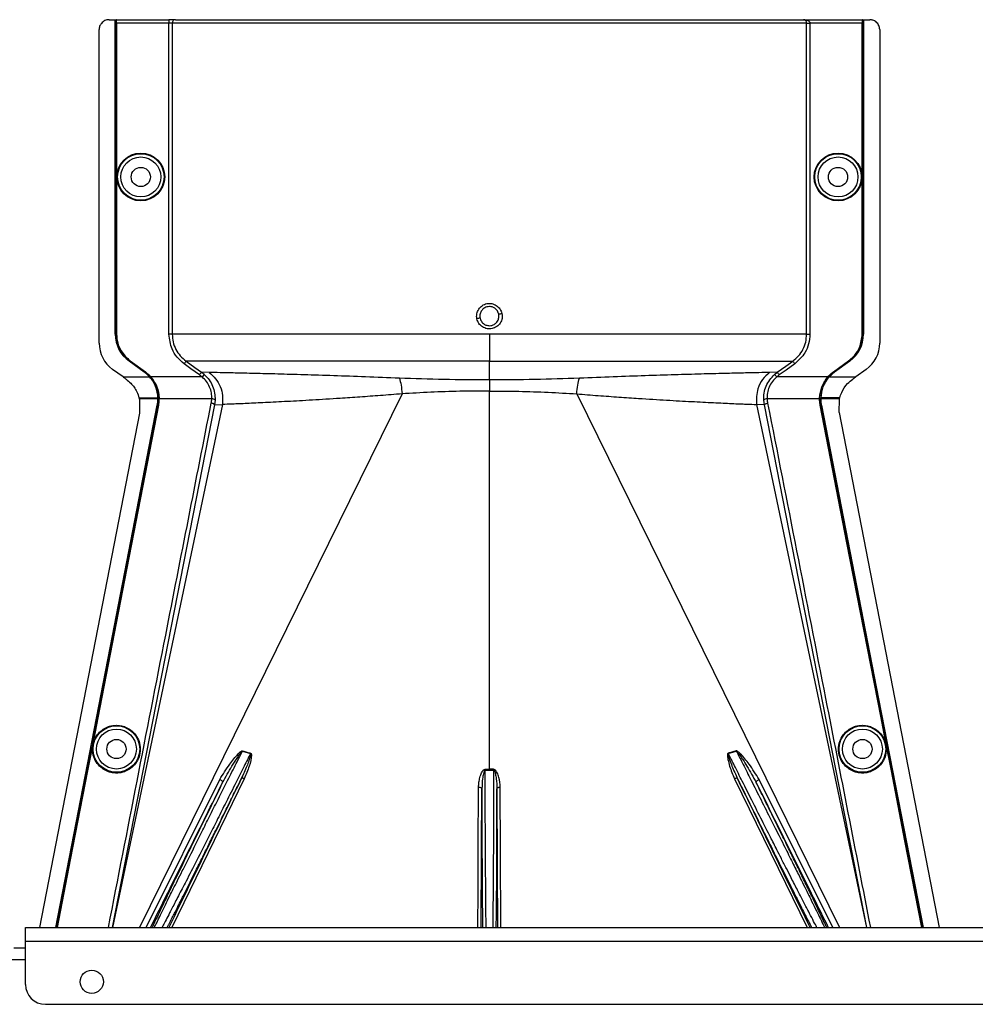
# Model space of a CAD drawing. Header units: inches. Extents: x -3977 to 448, y -4288 to 2176.
# Tile 184 of 206: x -1272 to -1128, y 352 to 500. Entities that reach past the tile are written whole.
import ezdxf

# ---------------------------------------------------------------- set-up
doc = ezdxf.new("R2010")
doc.units = ezdxf.units.IN
doc.header["$MEASUREMENT"] = 0

msp = doc.modelspace()

# ---------------------------------------------------------------- linework, layer by layer
at = {"color": 1, "linetype": 'Continuous', "lineweight": 25}
for p, q in [((-1258.437, 500.303), (-1257.497, 500.303)), ((-1257.497, 452.865), (-1257.497, 500.303)), ((-1257.497, 500.303), (-1257.466, 500.303)), ((-1257.466, 452.865), (-1257.466, 500.303)), ((-1257.466, 500.303), (-1257.347, 500.303)), ((-1257.347, 452.865), (-1257.347, 500.303)), ((-1257.312, 500.303), (-1257.347, 500.303)), ((-1257.312, 500.303), (-1249.405, 500.303)), ((-1257.303, 499.803), (-1257.303, 452.865)), ((-1249.405, 499.803), (-1257.303, 499.803)), ((-1249.405, 500.303), (-1249.405, 499.803)), ((-1248.407, 500.303), (-1249.405, 500.303)), ((-1249.405, 452.865), (-1249.405, 499.803)), ((-1248.906, 499.803), (-1249.405, 499.803)), ((-1248.906, 499.803), (-1248.906, 452.865)), ((-1153.189, 499.803), (-1248.906, 499.803)), ((-1248.407, 500.303), (-1153.64, 500.303)), ((-1153.64, 500.303), (-1144.784, 500.303)), ((-1153.189, 452.865), (-1153.189, 499.803)), ((-1153.189, 499.803), (-1152.69, 499.803)), ((-1152.69, 499.803), (-1152.69, 452.865)), ((-1144.792, 499.803), (-1152.69, 499.803)), ((-1144.792, 452.865), (-1144.792, 499.803)), ((-1144.749, 500.303), (-1144.784, 500.303)), ((-1144.749, 500.303), (-1144.629, 500.303)), ((-1144.749, 500.303), (-1144.749, 452.865)), ((-1144.629, 500.303), (-1144.629, 452.865)), ((-1144.629, 500.303), (-1144.599, 500.303)), ((-1144.599, 500.303), (-1144.599, 452.865)), ((-1144.599, 500.303), (-1143.659, 500.303)), ((-1259.937, 451.535), (-1259.937, 498.803)), ((-1142.159, 498.803), (-1142.159, 451.535)), ((-1257.497, 452.865), (-1257.466, 452.865)), ((-1257.303, 452.865), (-1257.347, 452.865)), ((-1201.048, 452.865), (-1201.048, 448.806)), ((-1144.749, 452.865), (-1144.792, 452.865)), ((-1144.629, 452.865), (-1144.599, 452.865)), ((-1255.399, 448.831), (-1255.417, 448.806)), ((-1253.136, 447.165), (-1255.417, 448.806)), ((-1253.118, 447.19), (-1255.399, 448.831)), ((-1255.267, 448.806), (-1255.241, 448.842)), ((-1252.986, 447.165), (-1255.267, 448.806)), ((-1255.241, 448.842), (-1252.96, 447.201)), ((-1201.048, 445.969), (-1201.048, 448.806)), ((-1149.135, 447.201), (-1146.854, 448.842)), ((-1146.829, 448.806), (-1149.11, 447.165)), ((-1146.697, 448.831), (-1148.978, 447.19)), ((-1146.679, 448.806), (-1148.96, 447.165)), ((-1146.854, 448.842), (-1146.829, 448.806)), ((-1146.448, 449.223), (-1146.829, 448.806)), ((-1146.679, 448.806), (-1146.697, 448.831)), ((-1256.32, 446.426), (-1257.903, 447.565)), ((-1253.136, 447.165), (-1253.118, 447.19)), ((-1252.96, 447.201), (-1252.986, 447.165)), ((-1243.31, 447.085), (-1244.482, 447.127)), ((-1157.614, 447.127), (-1158.785, 447.085)), ((-1158.023, 446.799), (-1157.614, 447.127)), ((-1149.135, 447.201), (-1149.11, 447.165)), ((-1148.978, 447.19), (-1148.96, 447.165)), ((-1144.193, 447.565), (-1145.776, 446.426)), ((-1256.32, 446.426), (-1252.317, 446.426)), ((-1252.294, 446.447), (-1252.317, 446.426)), ((-1252.276, 446.426), (-1252.167, 446.426)), ((-1252.134, 446.455), (-1252.167, 446.426)), ((-1244.405, 446.426), (-1252.109, 446.426)), ((-1244.073, 446.799), (-1244.405, 446.426)), ((-1201.048, 445.969), (-1201.048, 444.301)), ((-1158.023, 446.799), (-1157.691, 446.426)), ((-1149.987, 446.426), (-1157.691, 446.426)), ((-1149.929, 446.426), (-1150.792, 444.942)), ((-1149.961, 446.455), (-1149.929, 446.426)), ((-1149.819, 446.426), (-1149.929, 446.426)), ((-1149.779, 446.426), (-1149.802, 446.447)), ((-1149.779, 446.426), (-1145.776, 446.426)), ((-1201.048, 387.244), (-1201.048, 444.301)), ((-1253.905, 443.263), (-1253.493, 443.263)), ((-1253.524, 443.104), (-1253.866, 443.104)), ((-1214.228, 443.868), (-1253.862, 363.402)), ((-1253.861, 443.084), (-1253.83, 440.954)), ((-1251.063, 443.104), (-1253.524, 443.104)), ((-1253.493, 443.263), (-1251.065, 443.263)), ((-1250.915, 443.262), (-1251.034, 443.262)), ((-1250.871, 443.264), (-1250.915, 443.262)), ((-1242.942, 443.104), (-1250.869, 443.104)), ((-1242.443, 442.932), (-1242.53, 442.223)), ((-1187.867, 443.868), (-1148.233, 363.402)), ((-1159.566, 442.223), (-1159.652, 442.932)), ((-1151.226, 443.104), (-1159.154, 443.104)), ((-1151.225, 443.264), (-1151.181, 443.262)), ((-1151.181, 443.262), (-1151.061, 443.262)), ((-1151.061, 443.263), (-1151.063, 443.104)), ((-1148.572, 443.104), (-1151.032, 443.104)), ((-1148.602, 443.263), (-1151.031, 443.263)), ((-1148.19, 443.263), (-1148.602, 443.263)), ((-1148.23, 443.104), (-1148.572, 443.104)), ((-1148.282, 441.044), (-1148.235, 443.084)), ((-1148.235, 443.084), (-1148.23, 443.104)), ((-1242.53, 442.223), (-1257.983, 363.402)), ((-1241.345, 442.274), (-1257.937, 363.402)), ((-1251.155, 442.172), (-1251.125, 442.166)), ((-1250.962, 442.164), (-1251.005, 442.172)), ((-1242.53, 442.223), (-1241.345, 442.274)), ((-1159.566, 442.223), (-1160.75, 442.274)), ((-1160.75, 442.274), (-1144.158, 363.402)), ((-1144.113, 363.402), (-1159.566, 442.223)), ((-1151.134, 442.164), (-1151.09, 442.172)), ((-1150.94, 442.172), (-1150.971, 442.166)), ((-1253.831, 440.954), (-1268.923, 363.402)), ((-1148.282, 441.044), (-1133.173, 363.402)), ((-1260.139, 394.995), (-1260.182, 395.004)), ((-1141.957, 394.995), (-1141.914, 395.004)), ((-1238.297, 389.995), (-1237.092, 389.631)), ((-1165.004, 389.631), (-1163.799, 389.995)), ((-1261.694, 387.007), (-1261.737, 387.015)), ((-1201.684, 382.302), (-1201.679, 387.126)), ((-1201.048, 387.244), (-1201.048, 387.125)), ((-1200.417, 387.126), (-1200.412, 382.302)), ((-1140.402, 387.007), (-1140.359, 387.015)), ((-1252.845, 363.402), (-1241.736, 385.699)), ((-1238.031, 385.83), (-1248.975, 363.402)), ((-1164.065, 385.83), (-1153.121, 363.402)), ((-1149.251, 363.402), (-1160.359, 385.699))]:
    msp.add_line(p, q, dxfattribs=at)
at = {"color": 7, "linetype": 'Continuous', "lineweight": 25}
for p, q in [((-1271.048, 363.402), (-841.048, 363.402)), ((-1271.048, 361.302), (-1271.048, 363.402)), ((-1271.048, 361.302), (-841.048, 361.302)), ((-1271.048, 354.802), (-1271.048, 361.302)), ((-1272.798, 360.302), (-1271.048, 360.302)), ((-1268.048, 351.802), (-844.048, 351.802))]:
    msp.add_line(p, q, dxfattribs=at)
at = {"color": 8, "linetype": 'Continuous', "lineweight": 25}
msp.add_line((-1301.048, 358.552), (-1271.048, 358.552), dxfattribs=at)
at = {"color": 1, "linetype": 'Continuous', "lineweight": 25, "flags": 128}
for points in [[(-1246.821, 448.806), (-1245.491, 447.851), (-1244.482, 447.127)], [(-1157.614, 447.127), (-1156.321, 448.055), (-1155.274, 448.806)], [(-1244.773, 446.721), (-1246.083, 447.662), (-1247.113, 448.4)], [(-1154.983, 448.4), (-1156.293, 447.46), (-1157.322, 446.721)], [(-1253.861, 443.084), (-1253.864, 443.095), (-1253.866, 443.104)], [(-1251.034, 443.263), (-1251.051, 443.263), (-1251.065, 443.262)], [(-1251.063, 443.104), (-1251.046, 443.104), (-1251.032, 443.104)], [(-1251.032, 443.104), (-1251.033, 443.193), (-1251.034, 443.263)], [(-1151.032, 443.104), (-1151.05, 443.104), (-1151.063, 443.104)], [(-1266.484, 363.402), (-1257.928, 407.357), (-1251.155, 442.172)], [(-1266.453, 363.402), (-1257.895, 407.364), (-1251.125, 442.166)], [(-1251.005, 442.172), (-1256.143, 415.758), (-1260.182, 395.004)], [(-1250.962, 442.164), (-1256.1, 415.749), (-1260.139, 394.995)], [(-1141.957, 394.995), (-1147.097, 421.41), (-1151.134, 442.164)], [(-1151.09, 442.172), (-1149.785, 435.459), (-1148.695, 429.859), (-1147.823, 425.372), (-1147.31, 422.737), (-1146.919, 420.728), (-1146.65, 419.345), (-1146.528, 418.718), (-1146.509, 418.617), (-1146.504, 418.595), (-1146.503, 418.589), (-1146.503, 418.589), (-1146.503, 418.589), (-1146.503, 418.589), (-1146.503, 418.589), (-1146.503, 418.589), (-1146.503, 418.589), (-1146.503, 418.589), (-1146.503, 418.589), (-1146.503, 418.589), (-1146.503, 418.588), (-1141.914, 395.004)], [(-1150.971, 442.166), (-1142.353, 397.873), (-1135.643, 363.402)], [(-1150.94, 442.172), (-1142.32, 397.863), (-1135.611, 363.402)], [(-1260.182, 395.004), (-1261.053, 390.53), (-1261.737, 387.015)], [(-1260.139, 394.995), (-1261.009, 390.522), (-1261.694, 387.007)], [(-1140.402, 387.007), (-1141.273, 391.48), (-1141.957, 394.995)], [(-1141.914, 395.004), (-1141.043, 390.53), (-1140.359, 387.015)], [(-1261.737, 387.015), (-1264.347, 373.607), (-1266.334, 363.402)], [(-1261.694, 387.007), (-1264.304, 373.599), (-1266.289, 363.402)], [(-1201.678, 387.244), (-1201.678, 387.23), (-1201.678, 387.216), (-1201.679, 387.201), (-1201.679, 387.187), (-1201.679, 387.172), (-1201.679, 387.157), (-1201.679, 387.141), (-1201.679, 387.126)], [(-1200.417, 387.126), (-1200.417, 387.141), (-1200.417, 387.157), (-1200.417, 387.172), (-1200.417, 387.187), (-1200.417, 387.201), (-1200.417, 387.216), (-1200.417, 387.23), (-1200.417, 387.244)], [(-1135.806, 363.402), (-1138.351, 376.472), (-1140.402, 387.007)], [(-1140.359, 387.015), (-1137.748, 373.607), (-1135.761, 363.402)], [(-1241.736, 385.699), (-1241.638, 385.654), (-1241.544, 385.6), (-1241.46, 385.54), (-1241.39, 385.477), (-1241.337, 385.413), (-1241.303, 385.353), (-1241.291, 385.298), (-1241.3, 385.251)], [(-1238.031, 385.83), (-1238.11, 385.858), (-1238.187, 385.878), (-1238.259, 385.89), (-1238.325, 385.893), (-1238.383, 385.888), (-1238.431, 385.874), (-1238.467, 385.852), (-1238.49, 385.822)], [(-1163.605, 385.822), (-1163.629, 385.852), (-1163.665, 385.874), (-1163.712, 385.888), (-1163.77, 385.893), (-1163.836, 385.89), (-1163.909, 385.878), (-1163.986, 385.858), (-1164.065, 385.83)], [(-1160.796, 385.251), (-1160.805, 385.298), (-1160.792, 385.353), (-1160.758, 385.413), (-1160.705, 385.477), (-1160.635, 385.54), (-1160.551, 385.6), (-1160.458, 385.654), (-1160.359, 385.699)], [(-1202.783, 363.402), (-1202.757, 369.04), (-1202.726, 375.382), (-1202.683, 384.549)], [(-1202.683, 384.549), (-1202.586, 384.544), (-1202.492, 384.53), (-1202.406, 384.508), (-1202.331, 384.478), (-1202.269, 384.442), (-1202.222, 384.401), (-1202.193, 384.356), (-1202.183, 384.31)], [(-1202.282, 363.402), (-1202.228, 374.846), (-1202.183, 384.31)], [(-1199.913, 384.31), (-1199.902, 384.356), (-1199.873, 384.401), (-1199.827, 384.442), (-1199.765, 384.478), (-1199.689, 384.508), (-1199.603, 384.53), (-1199.51, 384.544), (-1199.413, 384.549)], [(-1199.913, 384.31), (-1199.855, 372.265), (-1199.813, 363.402)], [(-1199.312, 363.402), (-1199.366, 374.76), (-1199.413, 384.549)]]:
    msp.add_lwpolyline(points, dxfattribs=at)
at = {"color": 1, "linetype": 'Continuous', "lineweight": 25}
for centre, radius in [((-1253.647, 476.584), 3.605), ((-1253.647, 476.584), 3.509), ((-1148.449, 476.584), 3.605), ((-1148.449, 476.584), 3.509), ((-1253.647, 476.584), 3.012), ((-1148.449, 476.584), 3.012), ((-1253.647, 476.584), 1.45), ((-1148.449, 476.584), 1.45), ((-1257.327, 390.302), 3.509), ((-1144.768, 390.302), 3.509), ((-1257.327, 390.302), 3.012), ((-1144.768, 390.302), 3.012), ((-1257.327, 390.302), 1.45), ((-1144.768, 390.302), 1.45)]:
    msp.add_circle(centre, radius, dxfattribs=at)
at = {"color": 7, "linetype": 'Continuous', "lineweight": 25}
msp.add_circle((-1261.048, 355.202), 1.75, dxfattribs=at)
at = {"color": 1, "linetype": 'Continuous', "lineweight": 25}
for centre, radius, start, end in [((-1248.407, 499.804), 0.5, 90.05508, 180.05497), ((-1204.735, 481.566), 26.168, 281.21699, 282.30669), ((-1197.361, 429.619), 26.17, 101.2161, 102.30574), ((-1255.047, 451.535), 4.89, 180, 234.26784), ((-1252.497, 452.865), 5, 180, 234.26784), ((-1252.497, 452.865), 4.969, 180, 234.26784), ((-1149.599, 452.865), 5, 305.73216, 0), ((-1147.049, 451.535), 4.89, 305.73216, 0), ((-1242.868, 442.51), 0.599, 44.82521, 97.0422), ((-1159.227, 442.51), 0.599, 82.9578, 135.17479), ((-1235.638, 388.92), 2.868, 157.2306, 157.97796), ((-1233.302, 388.51), 3.952, 162.84395, 163.5205), ((-1168.793, 388.51), 3.952, 16.4795, 17.15605), ((-1166.458, 388.92), 2.868, 22.02204, 22.7694)]:
    msp.add_arc(centre, radius, start, end, dxfattribs=at)
at = {"color": 7, "linetype": 'Continuous', "lineweight": 25}
msp.add_arc((-1268.048, 354.802), 3, 180, 270, dxfattribs=at)
at = {"color": 1, "linetype": 'Continuous', "lineweight": 25}
for centre, major_axis, start_param, end_param in [((-1251.019, 444.654), (-0.033, 4.773), 1.8665214, 1.9013604), ((-1151.077, 444.654), (0.033, 4.773), 4.381825, 4.4166639)]:
    msp.add_ellipse(centre, major_axis=major_axis, ratio=0.0122176, start_param=start_param, end_param=end_param, dxfattribs=at)
for points, knots in [([(-1258.437, 500.303), (-1258.649, 500.277), (-1259.092, 500.222), (-1259.595, 499.816), (-1259.888, 499.311), (-1259.921, 498.968), (-1259.937, 498.803)], [0, 0, 0, 0, 0.27028002, 0.56245376, 0.78975162, 1, 1, 1, 1]), ([(-1257.303, 499.803), (-1257.303, 499.874), (-1257.304, 500.021), (-1257.306, 500.189), (-1257.309, 500.287), (-1257.311, 500.298), (-1257.312, 500.303)], [0, 0, 0, 0, 0.2702426, 0.562405, 0.7897212, 1, 1, 1, 1]), ([(-1249.073, 500.303), (-1249.085, 500.303), (-1249.106, 500.303), (-1249.256, 500.303), (-1249.32, 500.303)], [0, 0, 0, 0, 0.5708247, 1, 1, 1, 1]), ([(-1153.478, 500.296), (-1153.509, 500.298), (-1153.57, 500.301), (-1153.617, 500.302), (-1153.64, 500.303)], [0, 0, 0, 0, 0.5230707, 1, 1, 1, 1]), ([(-1153.189, 499.803), (-1153.19, 499.824), (-1153.191, 499.867), (-1153.207, 499.959), (-1153.261, 500.099), (-1153.416, 500.27), (-1153.551, 500.29), (-1153.64, 500.303)], [0, 0, 0, 0, 0.04834573, 0.10276604, 0.23807983, 0.49917005, 1, 1, 1, 1]), ([(-1153.64, 500.303), (-1153.45, 500.289), (-1153.197, 500.271), (-1152.919, 500.136), (-1152.792, 500.037), (-1152.722, 499.939), (-1152.694, 499.86), (-1152.692, 499.822), (-1152.69, 499.803)], [0, 0, 0, 0, 0.4992923, 0.6664726, 0.8017544, 0.9097508, 0.956348, 1, 1, 1, 1]), ([(-1144.784, 500.303), (-1144.785, 500.294), (-1144.787, 500.276), (-1144.79, 500.141), (-1144.792, 499.973), (-1144.792, 499.858), (-1144.792, 499.803)], [0, 0, 0, 0, 0.27028002, 0.56245376, 0.78975162, 1, 1, 1, 1]), ([(-1142.159, 498.803), (-1142.185, 499.016), (-1142.24, 499.458), (-1142.646, 499.961), (-1143.151, 500.254), (-1143.494, 500.287), (-1143.659, 500.303)], [0, 0, 0, 0, 0.2702426, 0.562405, 0.7897212, 1, 1, 1, 1]), ([(-1202.938, 455.188), (-1202.957, 455.312), (-1202.995, 455.562), (-1202.934, 456.065), (-1202.688, 456.654), (-1202.247, 457.118), (-1201.814, 457.37), (-1201.454, 457.489), (-1201.079, 457.525), (-1200.582, 457.477), (-1199.988, 457.227), (-1199.516, 456.794), (-1199.257, 456.357), (-1199.191, 456.119), (-1199.158, 455.999)], [0, 0, 0, 0, 0.0624093, 0.1260247, 0.2505512, 0.3749718, 0.4381731, 0.5000325, 0.5626603, 0.6249545, 0.7484603, 0.8770445, 0.9382648, 1, 1, 1, 1]), ([(-1199.158, 455.999), (-1199.133, 455.746), (-1199.083, 455.24), (-1199.386, 454.517), (-1199.924, 453.969), (-1200.633, 453.662), (-1201.404, 453.655), (-1202.119, 453.933), (-1202.689, 454.467), (-1202.855, 454.947), (-1202.938, 455.188)], [0, 0, 0, 0, 0.12513, 0.2501727, 0.3756048, 0.5001848, 0.6250973, 0.7500797, 0.8745612, 1, 1, 1, 1]), ([(-1201.048, 457.036), (-1201.177, 457.026), (-1201.421, 457.007), (-1201.818, 456.838), (-1202.145, 456.563), (-1202.351, 456.224), (-1202.455, 455.925), (-1202.499, 455.616), (-1202.467, 455.4), (-1202.451, 455.289)], [0, 0, 0, 0, 0.1513707, 0.2848656, 0.4992611, 0.6397711, 0.7442765, 0.8697489, 1, 1, 1, 1]), ([(-1199.645, 455.898), (-1199.682, 456.022), (-1199.746, 456.232), (-1199.925, 456.506), (-1200.167, 456.754), (-1200.546, 456.983), (-1200.872, 457.018), (-1201.048, 457.036)], [0, 0, 0, 0, 0.19832374, 0.33644958, 0.50065876, 0.73016777, 1, 1, 1, 1]), ([(-1202.451, 455.289), (-1202.413, 455.165), (-1202.35, 454.955), (-1202.171, 454.681), (-1201.929, 454.433), (-1201.55, 454.204), (-1201.224, 454.169), (-1201.048, 454.15)], [0, 0, 0, 0, 0.1982573, 0.3363448, 0.5005148, 0.7300981, 1, 1, 1, 1]), ([(-1201.048, 454.15), (-1200.918, 454.161), (-1200.674, 454.18), (-1200.277, 454.349), (-1199.95, 454.625), (-1199.745, 454.963), (-1199.641, 455.263), (-1199.597, 455.571), (-1199.629, 455.788), (-1199.645, 455.898)], [0, 0, 0, 0, 0.1514392, 0.2849996, 0.4995211, 0.6401034, 0.7446468, 0.8700184, 1, 1, 1, 1]), ([(-1255.267, 448.806), (-1255.601, 449.089), (-1256.277, 449.661), (-1257.124, 451.032), (-1257.263, 452.173), (-1257.347, 452.865)], [0, 0, 0, 0, 0.2774863, 0.5619954, 1, 1, 1, 1]), ([(-1257.303, 452.865), (-1257.269, 452.433), (-1257.2, 451.558), (-1256.587, 450.082), (-1255.749, 449.31), (-1255.241, 448.842)], [0, 0, 0, 0, 0.2775345, 0.5620489, 1, 1, 1, 1]), ([(-1247.113, 448.4), (-1247.485, 448.715), (-1248.228, 449.344), (-1249.16, 450.853), (-1249.312, 452.103), (-1249.405, 452.865)], [0, 0, 0, 0, 0.2811141, 0.5612729, 1, 1, 1, 1]), ([(-1248.906, 452.865), (-1248.879, 452.471), (-1248.825, 451.681), (-1248.392, 450.567), (-1247.738, 449.564), (-1247.127, 449.059), (-1246.821, 448.806)], [0, 0, 0, 0, 0.2494565, 0.4996464, 0.7495448, 1, 1, 1, 1]), ([(-1155.274, 448.806), (-1154.97, 449.058), (-1154.359, 449.562), (-1153.706, 450.563), (-1153.271, 451.679), (-1153.217, 452.469), (-1153.189, 452.865)], [0, 0, 0, 0, 0.24951211, 0.49972112, 0.74957932, 1, 1, 1, 1]), ([(-1152.69, 452.865), (-1152.729, 452.379), (-1152.807, 451.409), (-1153.491, 449.772), (-1154.418, 448.92), (-1154.983, 448.4)], [0, 0, 0, 0, 0.2811331, 0.5612645, 1, 1, 1, 1]), ([(-1146.854, 448.842), (-1146.523, 449.122), (-1145.853, 449.689), (-1145.013, 451.049), (-1144.876, 452.18), (-1144.792, 452.865)], [0, 0, 0, 0, 0.2775345, 0.5620489, 1, 1, 1, 1]), ([(-1144.749, 452.865), (-1144.771, 452.423), (-1144.805, 451.725), (-1145.104, 451.097), (-1145.214, 450.866)], [0, 0, 0, 0, 0.6320351, 1, 1, 1, 1]), ([(-1246.821, 448.806), (-1246.826, 448.799), (-1246.837, 448.784), (-1246.905, 448.689), (-1247.002, 448.554), (-1247.077, 448.45), (-1247.113, 448.4)], [0, 0, 0, 0, 0.2405936, 0.4999997, 0.7594059, 1, 1, 1, 1]), ([(-1201.048, 448.806), (-1202.807, 448.806), (-1206.399, 448.806), (-1211.813, 448.806), (-1217.254, 448.806), (-1222.584, 448.806), (-1227.659, 448.806), (-1232.335, 448.806), (-1236.482, 448.806), (-1239.997, 448.806), (-1242.814, 448.806), (-1244.885, 448.806), (-1246.279, 448.806), (-1246.643, 448.806), (-1246.821, 448.806)], [0, 0, 0, 0, 0.0764204, 0.1560238, 0.2384089, 0.3230616, 0.4093667, 0.4966296, 0.584108, 0.6710485, 0.7567251, 0.840474, 0.9217211, 1, 1, 1, 1]), ([(-1201.048, 448.806), (-1199.125, 448.806), (-1195.291, 448.806), (-1189.625, 448.806), (-1184.144, 448.806), (-1178.927, 448.806), (-1174.057, 448.806), (-1169.613, 448.806), (-1165.66, 448.806), (-1162.266, 448.806), (-1159.474, 448.806), (-1157.352, 448.806), (-1155.862, 448.806), (-1155.471, 448.806), (-1155.274, 448.806)], [0, 0, 0, 0, 0.0835007, 0.1665231, 0.2500651, 0.3332635, 0.4163653, 0.4999954, 0.5830081, 0.6662479, 0.7498193, 0.8329143, 0.916285, 1, 1, 1, 1]), ([(-1155.274, 448.806), (-1155.269, 448.799), (-1155.258, 448.784), (-1155.19, 448.689), (-1155.093, 448.554), (-1155.019, 448.45), (-1154.983, 448.4)], [0, 0, 0, 0, 0.2405938, 0.5, 0.7594062, 1, 1, 1, 1]), ([(-1252.317, 446.426), (-1252.459, 446.576), (-1252.712, 446.845), (-1253.006, 447.067), (-1253.136, 447.165)], [0, 0, 0, 0, 0.5600005, 1, 1, 1, 1]), ([(-1253.118, 447.19), (-1252.953, 447.063), (-1252.659, 446.837), (-1252.405, 446.566), (-1252.294, 446.447)], [0, 0, 0, 0, 0.5599986, 1, 1, 1, 1]), ([(-1252.167, 446.426), (-1252.309, 446.577), (-1252.562, 446.845), (-1252.856, 447.067), (-1252.986, 447.165)], [0, 0, 0, 0, 0.559818, 1, 1, 1, 1]), ([(-1252.96, 447.201), (-1252.795, 447.074), (-1252.5, 446.847), (-1252.246, 446.575), (-1252.134, 446.455)], [0, 0, 0, 0, 0.5598224, 1, 1, 1, 1]), ([(-1244.482, 447.127), (-1244.487, 447.12), (-1244.498, 447.105), (-1244.567, 447.01), (-1244.663, 446.875), (-1244.738, 446.771), (-1244.773, 446.721)], [0, 0, 0, 0, 0.2406182, 0.5, 0.7593818, 1, 1, 1, 1]), ([(-1244.482, 447.127), (-1244.403, 447.069), (-1244.263, 446.965), (-1244.131, 446.85), (-1244.073, 446.799)], [0, 0, 0, 0, 0.5598158, 1, 1, 1, 1]), ([(-1214.628, 446.232), (-1216.349, 446.302), (-1219.786, 446.44), (-1224.608, 446.607), (-1229.064, 446.746), (-1233.073, 446.858), (-1236.565, 446.949), (-1239.478, 447.018), (-1241.823, 447.07), (-1242.813, 447.08), (-1243.31, 447.085)], [0, 0, 0, 0, 0.12497851, 0.24943172, 0.37491185, 0.4994749, 0.62460669, 0.74971209, 0.8742813, 1, 1, 1, 1]), ([(-1243.31, 447.085), (-1242.976, 446.794), (-1242.295, 446.201), (-1241.618, 444.987), (-1241.248, 443.639), (-1241.313, 442.724), (-1241.345, 442.274)], [0, 0, 0, 0, 0.24523079, 0.5, 0.75476921, 1, 1, 1, 1]), ([(-1158.785, 447.085), (-1159.282, 447.08), (-1160.272, 447.07), (-1162.618, 447.018), (-1165.531, 446.949), (-1169.023, 446.858), (-1173.032, 446.746), (-1177.488, 446.607), (-1182.31, 446.44), (-1185.746, 446.302), (-1187.468, 446.232)], [0, 0, 0, 0, 0.1257187, 0.25028791, 0.37539331, 0.5005251, 0.62508815, 0.75056828, 0.87502149, 1, 1, 1, 1]), ([(-1158.785, 447.085), (-1159.155, 446.754), (-1159.91, 446.081), (-1160.773, 444.421), (-1160.759, 443.083), (-1160.75, 442.274)], [0, 0, 0, 0, 0.2761786, 0.5629357, 1, 1, 1, 1]), ([(-1157.614, 447.127), (-1157.608, 447.12), (-1157.597, 447.105), (-1157.529, 447.01), (-1157.432, 446.875), (-1157.358, 446.771), (-1157.322, 446.721)], [0, 0, 0, 0, 0.240618, 0.5, 0.759382, 1, 1, 1, 1]), ([(-1149.961, 446.455), (-1149.818, 446.607), (-1149.563, 446.877), (-1149.266, 447.102), (-1149.135, 447.201)], [0, 0, 0, 0, 0.559821, 1, 1, 1, 1]), ([(-1149.11, 447.165), (-1149.274, 447.04), (-1149.567, 446.815), (-1149.818, 446.545), (-1149.929, 446.426)], [0, 0, 0, 0, 0.5598194, 1, 1, 1, 1]), ([(-1148.978, 447.19), (-1149.143, 447.063), (-1149.437, 446.837), (-1149.69, 446.566), (-1149.802, 446.447)], [0, 0, 0, 0, 0.5599982, 1, 1, 1, 1]), ([(-1149.779, 446.426), (-1149.637, 446.576), (-1149.383, 446.845), (-1149.089, 447.067), (-1148.96, 447.165)], [0, 0, 0, 0, 0.5600007, 1, 1, 1, 1]), ([(-1256.32, 446.426), (-1256.301, 446.413), (-1256.267, 446.388), (-1256.233, 446.364), (-1256.218, 446.353)], [0, 0, 0, 0, 0.56, 1, 1, 1, 1]), ([(-1256.218, 446.353), (-1256.151, 446.305), (-1256.031, 446.219), (-1255.911, 446.133), (-1255.859, 446.095)], [0, 0, 0, 0, 0.5599992, 1, 1, 1, 1]), ([(-1255.859, 446.095), (-1255.623, 445.905), (-1254.963, 445.375), (-1254.271, 444.378), (-1254.006, 443.57), (-1253.905, 443.262)], [0, 0, 0, 0, 0.2563458, 0.7166755, 1, 1, 1, 1]), ([(-1251.065, 443.262), (-1251.087, 443.544), (-1251.131, 444.108), (-1251.387, 444.943), (-1251.768, 445.738), (-1252.134, 446.197), (-1252.317, 446.426)], [0, 0, 0, 0, 0.2500257, 0.5001914, 0.7501772, 1, 1, 1, 1]), ([(-1252.294, 446.447), (-1252.291, 446.443), (-1252.285, 446.436), (-1252.279, 446.429), (-1252.276, 446.426)], [0, 0, 0, 0, 0.56, 1, 1, 1, 1]), ([(-1252.167, 446.426), (-1251.78, 445.881), (-1251.088, 444.905), (-1250.968, 443.765), (-1250.915, 443.262)], [0, 0, 0, 0, 0.5591099, 1, 1, 1, 1]), ([(-1252.134, 446.455), (-1252.129, 446.45), (-1252.121, 446.44), (-1252.112, 446.431), (-1252.109, 446.426)], [0, 0, 0, 0, 0.56011983, 1, 1, 1, 1]), ([(-1252.109, 446.426), (-1251.763, 445.944), (-1251.071, 444.978), (-1250.938, 443.835), (-1250.871, 443.264)], [0, 0, 0, 0, 0.500053, 1, 1, 1, 1]), ([(-1244.405, 446.426), (-1244.471, 446.484), (-1244.591, 446.587), (-1244.718, 446.68), (-1244.773, 446.721)], [0, 0, 0, 0, 0.5599596, 1, 1, 1, 1]), ([(-1242.942, 443.104), (-1242.945, 443.408), (-1242.95, 444.014), (-1243.236, 444.919), (-1243.709, 445.758), (-1244.172, 446.203), (-1244.405, 446.426)], [0, 0, 0, 0, 0.2480977, 0.4964537, 0.7473571, 1, 1, 1, 1]), ([(-1244.073, 446.799), (-1243.814, 446.538), (-1243.297, 446.015), (-1242.773, 445.041), (-1242.456, 443.993), (-1242.447, 443.286), (-1242.443, 442.932)], [0, 0, 0, 0, 0.2504497, 0.501026, 0.7504119, 1, 1, 1, 1]), ([(-1201.048, 445.969), (-1203.343, 445.979), (-1207.935, 445.998), (-1212.396, 446.154), (-1214.628, 446.232)], [0, 0, 0, 0, 0.4998677, 1, 1, 1, 1]), ([(-1214.628, 446.232), (-1214.534, 445.906), (-1214.348, 445.253), (-1214.268, 444.33), (-1214.228, 443.868)], [0, 0, 0, 0, 0.5000218, 1, 1, 1, 1]), ([(-1187.468, 446.232), (-1189.699, 446.154), (-1194.161, 445.998), (-1198.753, 445.979), (-1201.048, 445.969)], [0, 0, 0, 0, 0.5001323, 1, 1, 1, 1]), ([(-1187.867, 443.868), (-1187.827, 444.33), (-1187.748, 445.253), (-1187.561, 445.906), (-1187.468, 446.232)], [0, 0, 0, 0, 0.4999782, 1, 1, 1, 1]), ([(-1159.652, 442.932), (-1159.648, 443.286), (-1159.64, 443.993), (-1159.322, 445.041), (-1158.799, 446.015), (-1158.281, 446.538), (-1158.023, 446.799)], [0, 0, 0, 0, 0.2495808, 0.4989767, 0.7495561, 1, 1, 1, 1]), ([(-1157.691, 446.426), (-1157.924, 446.203), (-1158.387, 445.758), (-1158.859, 444.919), (-1159.145, 444.014), (-1159.151, 443.408), (-1159.154, 443.104)], [0, 0, 0, 0, 0.2526371, 0.5035436, 0.7519095, 1, 1, 1, 1]), ([(-1157.322, 446.721), (-1157.393, 446.669), (-1157.52, 446.575), (-1157.639, 446.472), (-1157.691, 446.426)], [0, 0, 0, 0, 0.5599594, 1, 1, 1, 1]), ([(-1151.225, 443.264), (-1151.158, 443.835), (-1151.025, 444.978), (-1150.333, 445.944), (-1149.987, 446.426)], [0, 0, 0, 0, 0.49994688, 1, 1, 1, 1]), ([(-1149.819, 446.426), (-1150.168, 445.941), (-1150.863, 444.974), (-1150.996, 443.832), (-1151.061, 443.263)], [0, 0, 0, 0, 0.5013928, 1, 1, 1, 1]), ([(-1151.031, 443.262), (-1151.009, 443.544), (-1150.965, 444.108), (-1150.708, 444.943), (-1150.328, 445.738), (-1149.962, 446.197), (-1149.779, 446.426)], [0, 0, 0, 0, 0.25002567, 0.50019135, 0.75017724, 1, 1, 1, 1]), ([(-1149.961, 446.455), (-1149.966, 446.45), (-1149.975, 446.44), (-1149.983, 446.431), (-1149.987, 446.426)], [0, 0, 0, 0, 0.56, 1, 1, 1, 1]), ([(-1149.802, 446.447), (-1149.805, 446.443), (-1149.811, 446.436), (-1149.817, 446.429), (-1149.819, 446.426)], [0, 0, 0, 0, 0.56, 1, 1, 1, 1]), ([(-1148.19, 443.262), (-1148.101, 443.539), (-1147.853, 444.308), (-1147.187, 445.32), (-1146.504, 445.877), (-1146.237, 446.095)], [0, 0, 0, 0, 0.2548715, 0.7080318, 1, 1, 1, 1]), ([(-1145.877, 446.353), (-1145.945, 446.305), (-1146.064, 446.219), (-1146.184, 446.133), (-1146.237, 446.095)], [0, 0, 0, 0, 0.5599992, 1, 1, 1, 1]), ([(-1145.877, 446.353), (-1145.859, 446.367), (-1145.825, 446.391), (-1145.791, 446.416), (-1145.776, 446.426)], [0, 0, 0, 0, 0.56, 1, 1, 1, 1]), ([(-1201.048, 444.301), (-1202.535, 444.292), (-1205.512, 444.273), (-1209.936, 444.131), (-1212.796, 443.956), (-1214.228, 443.868)], [0, 0, 0, 0, 0.3326232, 0.6656434, 1, 1, 1, 1]), ([(-1201.048, 444.301), (-1199.56, 444.292), (-1196.584, 444.273), (-1192.16, 444.131), (-1189.3, 443.956), (-1187.867, 443.868)], [0, 0, 0, 0, 0.3326232, 0.6656434, 1, 1, 1, 1]), ([(-1253.899, 443.24), (-1253.9, 443.244), (-1253.902, 443.252), (-1253.904, 443.259), (-1253.905, 443.262)], [0, 0, 0, 0, 0.5600046, 1, 1, 1, 1]), ([(-1253.899, 443.24), (-1253.893, 443.215), (-1253.882, 443.169), (-1253.871, 443.124), (-1253.866, 443.104)], [0, 0, 0, 0, 0.5599989, 1, 1, 1, 1]), ([(-1251.155, 442.172), (-1251.126, 442.345), (-1251.075, 442.654), (-1251.067, 442.967), (-1251.063, 443.104)], [0, 0, 0, 0, 0.5598333, 1, 1, 1, 1]), ([(-1251.125, 442.166), (-1251.096, 442.34), (-1251.044, 442.651), (-1251.036, 442.966), (-1251.032, 443.104)], [0, 0, 0, 0, 0.5600516, 1, 1, 1, 1]), ([(-1251.005, 442.172), (-1250.972, 442.375), (-1250.914, 442.736), (-1250.915, 443.102), (-1250.915, 443.262)], [0, 0, 0, 0, 0.5600744, 1, 1, 1, 1]), ([(-1250.962, 442.164), (-1250.933, 442.339), (-1250.881, 442.65), (-1250.873, 442.966), (-1250.869, 443.104)], [0, 0, 0, 0, 0.5599497, 1, 1, 1, 1]), ([(-1250.871, 443.264), (-1250.87, 443.234), (-1250.869, 443.181), (-1250.869, 443.128), (-1250.869, 443.104)], [0, 0, 0, 0, 0.5600457, 1, 1, 1, 1]), ([(-1243.021, 442.467), (-1243, 442.585), (-1242.963, 442.796), (-1242.948, 443.01), (-1242.942, 443.104)], [0, 0, 0, 0, 0.5599329, 1, 1, 1, 1]), ([(-1214.228, 443.868), (-1215.319, 443.783), (-1217.486, 443.614), (-1220.604, 443.383), (-1224.091, 443.146), (-1227.823, 442.918), (-1231.615, 442.71), (-1234.926, 442.543), (-1237.697, 442.414), (-1239.931, 442.314), (-1240.873, 442.288), (-1241.345, 442.274)], [0, 0, 0, 0, 0.08440502, 0.16768297, 0.25082547, 0.37621147, 0.50059332, 0.62555508, 0.75046755, 0.8747621, 1, 1, 1, 1]), ([(-1187.867, 443.868), (-1186.777, 443.783), (-1184.609, 443.614), (-1181.492, 443.383), (-1178.004, 443.146), (-1174.272, 442.918), (-1170.481, 442.71), (-1167.169, 442.543), (-1164.399, 442.414), (-1162.165, 442.314), (-1161.223, 442.288), (-1160.75, 442.274)], [0, 0, 0, 0, 0.084405, 0.167683, 0.2508255, 0.3762115, 0.5005933, 0.6255551, 0.7504676, 0.8747621, 1, 1, 1, 1]), ([(-1159.154, 443.104), (-1159.145, 442.985), (-1159.13, 442.771), (-1159.091, 442.56), (-1159.074, 442.467)], [0, 0, 0, 0, 0.5599329, 1, 1, 1, 1]), ([(-1151.226, 443.104), (-1151.226, 443.134), (-1151.226, 443.187), (-1151.225, 443.24), (-1151.225, 443.264)], [0, 0, 0, 0, 0.5600001, 1, 1, 1, 1]), ([(-1151.134, 442.164), (-1151.163, 442.339), (-1151.215, 442.65), (-1151.223, 442.966), (-1151.226, 443.104)], [0, 0, 0, 0, 0.5599609, 1, 1, 1, 1]), ([(-1151.181, 443.262), (-1151.18, 443.058), (-1151.178, 442.692), (-1151.117, 442.331), (-1151.09, 442.172)], [0, 0, 0, 0, 0.5600766, 1, 1, 1, 1]), ([(-1151.063, 443.104), (-1151.058, 442.928), (-1151.048, 442.613), (-1150.994, 442.303), (-1150.971, 442.166)], [0, 0, 0, 0, 0.5600547, 1, 1, 1, 1]), ([(-1151.061, 443.263), (-1151.056, 443.263), (-1151.045, 443.263), (-1151.035, 443.263), (-1151.031, 443.262)], [0, 0, 0, 0, 0.56000001, 1, 1, 1, 1]), ([(-1150.94, 442.172), (-1150.969, 442.345), (-1151.021, 442.654), (-1151.029, 442.967), (-1151.032, 443.104)], [0, 0, 0, 0, 0.5598333, 1, 1, 1, 1]), ([(-1148.23, 443.104), (-1148.223, 443.13), (-1148.212, 443.175), (-1148.201, 443.22), (-1148.196, 443.24)], [0, 0, 0, 0, 0.5599961, 1, 1, 1, 1]), ([(-1148.196, 443.24), (-1148.195, 443.244), (-1148.193, 443.252), (-1148.191, 443.259), (-1148.19, 443.262)], [0, 0, 0, 0, 0.56, 1, 1, 1, 1]), ([(-1258.524, 363.402), (-1255.651, 378.097), (-1250.498, 404.455), (-1245.315, 430.807), (-1243.021, 442.467)], [0, 0, 0, 0, 0.5575415, 1, 1, 1, 1]), ([(-1242.53, 442.223), (-1242.537, 442.244), (-1242.548, 442.277), (-1242.61, 442.324), (-1242.673, 442.36), (-1242.752, 442.394), (-1242.866, 442.434), (-1242.96, 442.454), (-1243.021, 442.467)], [0, 0, 0, 0, 0.2396351, 0.3684751, 0.5, 0.6315249, 0.7603649, 1, 1, 1, 1]), ([(-1159.566, 442.223), (-1159.556, 442.247), (-1159.537, 442.297), (-1159.404, 442.373), (-1159.24, 442.432), (-1159.128, 442.455), (-1159.074, 442.467)], [0, 0, 0, 0, 0.2704256, 0.5623869, 0.7895723, 1, 1, 1, 1]), ([(-1159.074, 442.467), (-1156.157, 427.627), (-1150.976, 401.274), (-1145.823, 374.917), (-1143.572, 363.402)], [0, 0, 0, 0, 0.563129, 1, 1, 1, 1]), ([(-1257.327, 386.677), (-1257.545, 386.688), (-1258.021, 386.714), (-1258.768, 386.944), (-1259.554, 387.392), (-1260.28, 388.121), (-1260.804, 389.117), (-1260.997, 390.281), (-1260.804, 391.446), (-1260.28, 392.441), (-1259.554, 393.171), (-1258.768, 393.618), (-1258.021, 393.849), (-1257.545, 393.874), (-1257.327, 393.886)], [0, 0, 0, 0, 0.0563094, 0.122835, 0.200993, 0.2913236, 0.3924071, 0.5, 0.6075929, 0.7086764, 0.799007, 0.877165, 0.9436906, 1, 1, 1, 1]), ([(-1257.327, 393.886), (-1257.109, 393.874), (-1256.634, 393.849), (-1255.886, 393.618), (-1255.1, 393.171), (-1254.375, 392.441), (-1253.85, 391.446), (-1253.657, 390.281), (-1253.85, 389.117), (-1254.375, 388.121), (-1255.1, 387.392), (-1255.886, 386.944), (-1256.634, 386.714), (-1257.109, 386.688), (-1257.327, 386.677)], [0, 0, 0, 0, 0.0563094, 0.122835, 0.200993, 0.2913236, 0.3924071, 0.5, 0.6075929, 0.7086764, 0.799007, 0.877165, 0.9436906, 1, 1, 1, 1]), ([(-1144.768, 386.677), (-1144.986, 386.688), (-1145.462, 386.714), (-1146.209, 386.944), (-1146.995, 387.392), (-1147.72, 388.121), (-1148.245, 389.117), (-1148.438, 390.281), (-1148.245, 391.446), (-1147.72, 392.441), (-1146.995, 393.171), (-1146.209, 393.618), (-1145.462, 393.849), (-1144.986, 393.874), (-1144.768, 393.886)], [0, 0, 0, 0, 0.0563094, 0.122835, 0.200993, 0.2913236, 0.3924071, 0.5, 0.6075929, 0.7086764, 0.799007, 0.877165, 0.9436906, 1, 1, 1, 1]), ([(-1144.768, 393.886), (-1144.55, 393.874), (-1144.075, 393.849), (-1143.327, 393.618), (-1142.541, 393.171), (-1141.816, 392.441), (-1141.291, 391.446), (-1141.098, 390.281), (-1141.291, 389.117), (-1141.816, 388.121), (-1142.541, 387.392), (-1143.327, 386.944), (-1144.075, 386.714), (-1144.55, 386.688), (-1144.768, 386.677)], [0, 0, 0, 0, 0.0563094, 0.122835, 0.200993, 0.2913236, 0.3924071, 0.5, 0.6075929, 0.7086764, 0.799007, 0.877165, 0.9436906, 1, 1, 1, 1]), ([(-1242.196, 382.302), (-1241.647, 383.393), (-1240.658, 385.357), (-1239.353, 387.93), (-1238.614, 389.375), (-1238.297, 389.995)], [0, 0, 0, 0, 0.415954, 0.7493023, 1, 1, 1, 1]), ([(-1241.736, 385.699), (-1241.256, 386.486), (-1240.428, 387.843), (-1239.298, 389.233), (-1238.647, 389.881), (-1238.424, 390.017), (-1238.342, 390.036), (-1238.306, 390.036), (-1238.29, 390.032), (-1238.283, 390.03)], [0, 0, 0, 0, 0.4987105, 0.8596241, 0.9547007, 0.9823705, 0.9920695, 0.9961825, 1, 1, 1, 1]), ([(-1241.3, 385.251), (-1240.845, 386.086), (-1240.159, 387.344), (-1239.265, 388.731), (-1238.802, 389.414), (-1238.563, 389.744), (-1238.433, 389.897), (-1238.367, 389.966), (-1238.331, 389.991), (-1238.313, 389.996), (-1238.303, 389.997), (-1238.299, 389.996), (-1238.297, 389.995)], [0, 0, 0, 0, 0.5009066, 0.75524099, 0.88207073, 0.94461639, 0.97485323, 0.9894631, 0.99537876, 0.99779432, 0.99890734, 1, 1, 1, 1]), ([(-1237.092, 389.631), (-1237.409, 389.001), (-1238.123, 387.581), (-1239.357, 385.128), (-1240.276, 383.3), (-1240.778, 382.302)], [0, 0, 0, 0, 0.2657186, 0.599055, 1, 1, 1, 1]), ([(-1237.092, 389.631), (-1237.089, 389.63), (-1237.083, 389.629), (-1237.076, 389.625), (-1237.07, 389.619), (-1237.064, 389.608), (-1237.059, 389.59), (-1237.052, 389.468), (-1237.112, 389.27), (-1237.207, 388.932), (-1237.382, 388.429), (-1237.78, 387.365), (-1238.196, 386.461), (-1238.49, 385.822)], [0, 0, 0, 0, 0.002002, 0.0039182, 0.0059178, 0.0081145, 0.0132777, 0.0194868, 0.0994036, 0.1644525, 0.2820291, 0.4928409, 1, 1, 1, 1]), ([(-1238.283, 390.03), (-1238.071, 389.961), (-1237.674, 389.831), (-1237.268, 389.725), (-1237.079, 389.676)], [0, 0, 0, 0, 0.5320089, 1, 1, 1, 1]), ([(-1237.079, 389.676), (-1237.07, 389.673), (-1237.051, 389.666), (-1237.018, 389.64), (-1236.968, 389.556), (-1236.918, 388.89), (-1237.299, 387.615), (-1237.774, 386.457), (-1238.031, 385.83)], [0, 0, 0, 0, 0.0062895, 0.0128488, 0.0284102, 0.0757073, 0.4997845, 1, 1, 1, 1]), ([(-1165.017, 389.676), (-1165.039, 389.666), (-1165.082, 389.648), (-1165.124, 389.565), (-1165.139, 389.417), (-1165.131, 389.119), (-1165.028, 388.538), (-1164.736, 387.394), (-1164.333, 386.455), (-1164.065, 385.83)], [0, 0, 0, 0, 0.0152758, 0.0305323, 0.0634754, 0.1262277, 0.2512207, 0.5011926, 1, 1, 1, 1]), ([(-1165.004, 389.631), (-1165.006, 389.63), (-1165.012, 389.629), (-1165.02, 389.625), (-1165.026, 389.618), (-1165.036, 389.6), (-1165.041, 389.539), (-1165.019, 389.404), (-1164.947, 389.119), (-1164.76, 388.551), (-1164.34, 387.42), (-1163.899, 386.461), (-1163.606, 385.823)], [0, 0, 0, 0, 0.0020234, 0.0039613, 0.0059873, 0.008217, 0.0197297, 0.050125, 0.1118242, 0.2383477, 0.493618, 1, 1, 1, 1]), ([(-1163.813, 390.03), (-1164.035, 389.957), (-1164.433, 389.828), (-1164.839, 389.722), (-1165.017, 389.676)], [0, 0, 0, 0, 0.5599586, 1, 1, 1, 1]), ([(-1151.641, 363.402), (-1151.678, 363.471), (-1151.838, 363.768), (-1152.26, 364.572), (-1152.908, 365.811), (-1153.684, 367.313), (-1154.559, 369.012), (-1155.415, 370.679), (-1156.234, 372.283), (-1156.959, 373.705), (-1157.764, 375.288), (-1158.735, 377.185), (-1159.993, 379.673), (-1161.42, 382.505), (-1162.818, 385.287), (-1164.007, 387.65), (-1164.697, 389.021), (-1165.004, 389.631)], [0, 0, 0, 0, 0.02064272, 0.08963994, 0.16058394, 0.23475759, 0.30647284, 0.37839793, 0.42951964, 0.48318644, 0.52875947, 0.59178332, 0.67254759, 0.77048941, 0.86226871, 0.93877272, 1, 1, 1, 1]), ([(-1160.359, 385.699), (-1160.843, 386.49), (-1161.676, 387.855), (-1162.808, 389.244), (-1163.481, 389.87), (-1163.693, 390), (-1163.771, 390.029), (-1163.799, 390.033), (-1163.809, 390.031), (-1163.813, 390.03)], [0, 0, 0, 0, 0.5029861, 0.8674561, 0.9562554, 0.986531, 0.994753, 0.9981691, 1, 1, 1, 1]), ([(-1163.799, 389.995), (-1163.796, 389.996), (-1163.792, 389.997), (-1163.783, 389.996), (-1163.765, 389.991), (-1163.681, 389.932), (-1163.581, 389.799), (-1163.41, 389.579), (-1163.17, 389.234), (-1162.751, 388.607), (-1161.903, 387.283), (-1161.251, 386.086), (-1160.796, 385.251)], [0, 0, 0, 0, 0.0010741, 0.0021709, 0.0045573, 0.0104098, 0.0556879, 0.0929528, 0.1604429, 0.2818086, 0.4986546, 1, 1, 1, 1]), ([(-1163.799, 389.995), (-1163.506, 389.424), (-1162.83, 388.102), (-1161.644, 385.767), (-1160.247, 382.99), (-1158.962, 380.442), (-1157.953, 378.436), (-1157.198, 376.938), (-1156.328, 375.202), (-1155.352, 373.251), (-1154.405, 371.358), (-1153.636, 369.809), (-1153.002, 368.529), (-1152.081, 366.664), (-1151.248, 364.976), (-1150.677, 363.792), (-1150.528, 363.476), (-1150.493, 363.402)], [0, 0, 0, 0, 0.0573836, 0.1326953, 0.2259282, 0.3209584, 0.3734689, 0.4175145, 0.4659054, 0.5440857, 0.6149216, 0.6676324, 0.7186743, 0.7680795, 0.9065389, 0.9781147, 1, 1, 1, 1]), ([(-1202.683, 384.549), (-1202.672, 384.795), (-1202.651, 385.287), (-1202.52, 385.902), (-1202.373, 386.378), (-1202.227, 386.726), (-1202.079, 386.983), (-1201.927, 387.143), (-1201.815, 387.226), (-1201.723, 387.238), (-1201.678, 387.244)], [0, 0, 0, 0, 0.2494258, 0.4981465, 0.6313157, 0.748454, 0.8738124, 0.9191167, 0.9603769, 1, 1, 1, 1]), ([(-1201.679, 387.126), (-1201.688, 387.125), (-1201.707, 387.123), (-1201.743, 387.101), (-1201.8, 387.033), (-1201.877, 386.85), (-1201.99, 386.441), (-1202.133, 385.578), (-1202.163, 384.817), (-1202.183, 384.31)], [0, 0, 0, 0, 0.00896268, 0.0184522, 0.04097501, 0.09755744, 0.22152243, 0.48102319, 1, 1, 1, 1]), ([(-1201.679, 387.126), (-1201.561, 387.126), (-1201.351, 387.125), (-1201.14, 387.125), (-1201.048, 387.125)], [0, 0, 0, 0, 0.56, 1, 1, 1, 1]), ([(-1201.678, 387.244), (-1201.561, 387.244), (-1201.351, 387.244), (-1201.14, 387.244), (-1201.048, 387.244)], [0, 0, 0, 0, 0.5599984, 1, 1, 1, 1]), ([(-1200.417, 387.244), (-1200.535, 387.244), (-1200.745, 387.244), (-1200.955, 387.244), (-1201.048, 387.244)], [0, 0, 0, 0, 0.56, 1, 1, 1, 1]), ([(-1201.048, 387.125), (-1200.93, 387.125), (-1200.72, 387.125), (-1200.509, 387.126), (-1200.417, 387.126)], [0, 0, 0, 0, 0.56, 1, 1, 1, 1]), ([(-1199.413, 384.549), (-1199.452, 385.04), (-1199.511, 385.778), (-1199.8, 386.614), (-1200.029, 386.994), (-1200.208, 387.198), (-1200.348, 387.229), (-1200.417, 387.244)], [0, 0, 0, 0, 0.4983599, 0.7494053, 0.8749278, 0.9384803, 1, 1, 1, 1]), ([(-1200.417, 387.126), (-1200.408, 387.125), (-1200.389, 387.123), (-1200.353, 387.101), (-1200.22, 386.937), (-1200.126, 386.487), (-1199.955, 385.584), (-1199.93, 384.819), (-1199.913, 384.31)], [0, 0, 0, 0, 0.0089156, 0.0183587, 0.040761, 0.2203798, 0.4805661, 1, 1, 1, 1]), ([(-1252.173, 363.402), (-1250.203, 367.361), (-1246.578, 374.644), (-1242.954, 381.926), (-1241.3, 385.251)], [0, 0, 0, 0, 0.5434692, 1, 1, 1, 1]), ([(-1241.3, 385.251), (-1241.965, 383.902), (-1243.296, 381.204), (-1245.276, 377.171), (-1247.161, 373.314), (-1248.92, 369.698), (-1250.432, 366.567), (-1251.49, 364.358), (-1251.823, 363.637), (-1251.932, 363.402)], [0, 0, 0, 0, 0.1514708, 0.3030302, 0.4545333, 0.6060937, 0.7647322, 0.9233851, 1, 1, 1, 1]), ([(-1249.648, 363.402), (-1249.587, 363.521), (-1249.471, 363.746), (-1249.304, 364.074), (-1249.192, 364.293), (-1249.138, 364.399), (-1249.107, 364.459), (-1248.971, 364.727), (-1248.738, 365.185), (-1248.425, 365.806), (-1248.218, 366.216), (-1248.109, 366.43), (-1248.072, 366.504), (-1248.057, 366.534), (-1247.887, 366.871), (-1247.472, 367.696), (-1246.799, 369.038), (-1246.026, 370.585), (-1245.17, 372.303), (-1244.266, 374.12), (-1243.296, 376.077), (-1242.41, 377.865), (-1241.456, 379.796), (-1240.458, 381.821), (-1239.438, 383.893), (-1238.779, 385.234), (-1238.49, 385.822)], [0, 0, 0, 0, 0.0311776, 0.0588883, 0.0717596, 0.0779477, 0.0809797, 0.0839703, 0.1328008, 0.1697794, 0.194664, 0.2025307, 0.2053145, 0.2068987, 0.2073307, 0.2604828, 0.3369424, 0.4028304, 0.4710206, 0.5587227, 0.626383, 0.7036835, 0.7661012, 0.8469711, 0.9328737, 1, 1, 1, 1]), ([(-1238.49, 385.822), (-1240.564, 381.568), (-1244.206, 374.096), (-1247.85, 366.62), (-1249.419, 363.402)], [0, 0, 0, 0, 0.5694662, 1, 1, 1, 1]), ([(-1163.605, 385.822), (-1163.127, 384.848), (-1162.101, 382.76), (-1160.566, 379.647), (-1159.084, 376.65), (-1157.591, 373.64), (-1156.125, 370.695), (-1154.865, 368.175), (-1153.8, 366.058), (-1153.002, 364.483), (-1152.599, 363.697), (-1152.447, 363.402)], [0, 0, 0, 0, 0.1107526, 0.2373143, 0.3502207, 0.4540581, 0.5934671, 0.7192205, 0.8032133, 0.9260683, 1, 1, 1, 1]), ([(-1152.677, 363.402), (-1154.69, 367.533), (-1158.334, 375.008), (-1161.976, 382.479), (-1163.605, 385.822)], [0, 0, 0, 0, 0.5525619, 1, 1, 1, 1]), ([(-1150.16, 363.402), (-1150.183, 363.451), (-1150.235, 363.564), (-1150.314, 363.731), (-1150.373, 363.856), (-1150.399, 363.911), (-1150.418, 363.951), (-1150.469, 364.061), (-1150.657, 364.457), (-1150.996, 365.171), (-1151.45, 366.119), (-1151.886, 367.027), (-1152.311, 367.908), (-1152.767, 368.852), (-1153.254, 369.856), (-1153.954, 371.298), (-1154.835, 373.109), (-1155.945, 375.382), (-1157.124, 377.79), (-1158.416, 380.422), (-1159.668, 382.965), (-1160.453, 384.557), (-1160.796, 385.251)], [0, 0, 0, 0, 0.0153343, 0.034941, 0.0427187, 0.0470686, 0.0484625, 0.0525325, 0.0739635, 0.1418048, 0.2024107, 0.2484103, 0.2945215, 0.3412995, 0.3887581, 0.4365179, 0.53653, 0.620098, 0.7125676, 0.8188361, 0.9209665, 1, 1, 1, 1]), ([(-1160.796, 385.251), (-1158.69, 381.02), (-1155.066, 373.737), (-1151.442, 366.454), (-1149.923, 363.402)], [0, 0, 0, 0, 0.5810389, 1, 1, 1, 1]), ([(-1202.183, 384.31), (-1202.183, 384.041), (-1202.184, 383.501), (-1202.184, 382.682), (-1202.184, 381.852), (-1202.183, 380.541), (-1202.182, 379.269), (-1202.18, 378.205), (-1202.18, 377.851), (-1202.179, 377.718), (-1202.179, 377.656), (-1202.178, 377.244), (-1202.177, 376.468), (-1202.173, 375.344), (-1202.17, 374.374), (-1202.166, 373.418), (-1202.162, 372.348), (-1202.154, 370.966), (-1202.144, 369.409), (-1202.132, 367.864), (-1202.12, 366.516), (-1202.107, 365.439), (-1202.096, 364.625), (-1202.086, 364.016), (-1202.079, 363.611), (-1202.075, 363.442), (-1202.074, 363.402)], [0, 0, 0, 0, 0.0309875, 0.0623812, 0.0941812, 0.1263867, 0.2132907, 0.2410509, 0.2510029, 0.2549966, 0.2567479, 0.2583355, 0.3036753, 0.3490046, 0.3943251, 0.4234326, 0.4694632, 0.5324116, 0.6084698, 0.690263, 0.770095, 0.8381091, 0.8961778, 0.94397, 0.9867951, 1, 1, 1, 1]), ([(-1200.022, 363.402), (-1200.021, 363.452), (-1200.017, 363.583), (-1200.014, 363.79), (-1200.011, 363.949), (-1200.01, 364.013), (-1200.009, 364.045), (-1200.007, 364.19), (-1200.002, 364.471), (-1199.996, 364.912), (-1199.989, 365.383), (-1199.983, 365.909), (-1199.975, 366.613), (-1199.966, 367.566), (-1199.956, 368.714), (-1199.948, 369.902), (-1199.939, 371.314), (-1199.931, 372.911), (-1199.924, 374.778), (-1199.919, 376.445), (-1199.915, 378.278), (-1199.912, 380.221), (-1199.911, 382.322), (-1199.912, 383.69), (-1199.913, 384.31)], [0, 0, 0, 0, 0.01666912, 0.04378011, 0.05397655, 0.05823473, 0.06015381, 0.0619329, 0.09492881, 0.12791807, 0.16090184, 0.19388047, 0.23186878, 0.29170975, 0.35824329, 0.41386861, 0.46786413, 0.55669963, 0.62530084, 0.7029741, 0.75879864, 0.84243999, 0.92861245, 1, 1, 1, 1]), ([(-1251.591, 363.402), (-1251.54, 363.509), (-1251.321, 363.971), (-1250.555, 365.551), (-1249.598, 367.521), (-1248.733, 369.248), (-1248.099, 370.494), (-1247.365, 371.942), (-1246.204, 374.248), (-1244.88, 376.916), (-1243.415, 379.875), (-1242.612, 381.475), (-1242.196, 382.302)], [0, 0, 0, 0, 0.046067, 0.1979567, 0.3571034, 0.4144948, 0.4784064, 0.5488719, 0.6259163, 0.7996112, 0.8964894, 1, 1, 1, 1]), ([(-1240.778, 382.302), (-1241.204, 381.454), (-1242.027, 379.817), (-1243.523, 376.813), (-1245.139, 373.599), (-1246.737, 370.523), (-1247.797, 368.513), (-1248.462, 367.214), (-1248.906, 366.349), (-1249.558, 365.082), (-1250.137, 363.964), (-1250.388, 363.506), (-1250.446, 363.402)], [0, 0, 0, 0, 0.1058183, 0.2043431, 0.3793326, 0.5253276, 0.642444, 0.6968185, 0.750254, 0.8027824, 0.9550198, 1, 1, 1, 1]), ([(-1201.541, 363.402), (-1201.544, 363.532), (-1201.554, 364.013), (-1201.572, 365.595), (-1201.594, 368.061), (-1201.617, 371.121), (-1201.639, 374.599), (-1201.662, 378.375), (-1201.676, 380.993), (-1201.684, 382.302)], [0, 0, 0, 0, 0.0582557, 0.2152131, 0.3721704, 0.5291278, 0.6860852, 0.8430426, 1, 1, 1, 1]), ([(-1200.412, 382.302), (-1200.419, 380.993), (-1200.434, 378.375), (-1200.456, 374.599), (-1200.479, 371.121), (-1200.501, 368.061), (-1200.523, 365.595), (-1200.541, 364.013), (-1200.551, 363.532), (-1200.554, 363.402)], [0, 0, 0, 0, 0.1569574, 0.3139148, 0.4708722, 0.6278296, 0.7847869, 0.9417443, 1, 1, 1, 1])]:
    msp.add_open_spline(points, degree=3, knots=knots, dxfattribs=at)
for points in [[(-1248.906, 452.865), (-1248.917, 452.865), (-1248.939, 452.865), (-1249.055, 452.865), (-1249.216, 452.865), (-1249.342, 452.865), (-1249.405, 452.865)], [(-1201.048, 452.865), (-1203.058, 452.865), (-1207.077, 452.865), (-1213.011, 452.865), (-1218.756, 452.865), (-1224.221, 452.865), (-1229.321, 452.865), (-1233.974, 452.865), (-1238.107, 452.865), (-1241.655, 452.865), (-1244.565, 452.865), (-1246.773, 452.865), (-1248.314, 452.865), (-1248.709, 452.865), (-1248.906, 452.865)], [(-1153.189, 452.865), (-1153.387, 452.865), (-1153.781, 452.865), (-1155.322, 452.865), (-1157.531, 452.865), (-1160.441, 452.865), (-1163.988, 452.865), (-1168.122, 452.865), (-1172.775, 452.865), (-1177.874, 452.865), (-1183.34, 452.865), (-1189.085, 452.865), (-1195.019, 452.865), (-1199.038, 452.865), (-1201.048, 452.865)], [(-1153.189, 452.865), (-1153.179, 452.865), (-1153.157, 452.865), (-1153.04, 452.865), (-1152.879, 452.865), (-1152.753, 452.865), (-1152.69, 452.865)]]:
    msp.add_open_spline(points, degree=3, dxfattribs=at)

doc.saveas('drawing.dxf')
